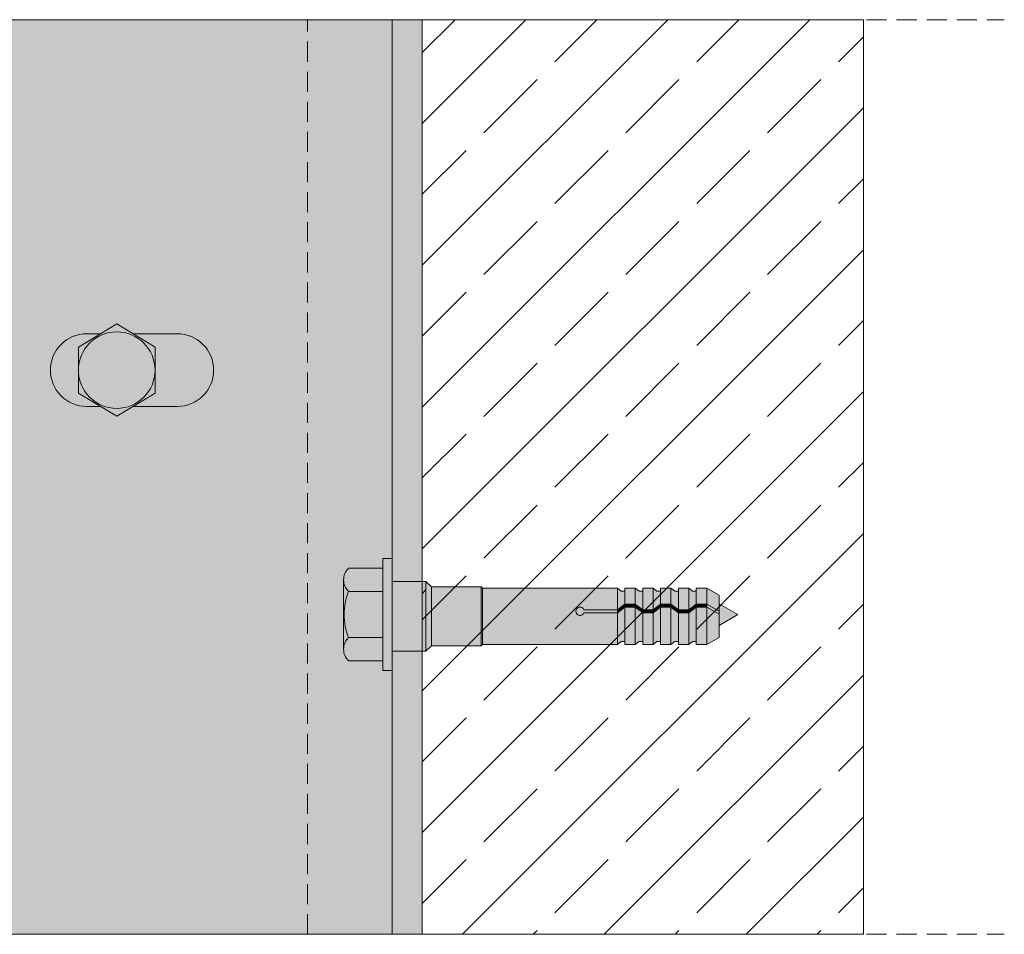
# Model space of a CAD drawing. Extents: x -106507 to -42801, y 48734 to 74234.
# Tile 63 of 69: x -46813 to -45832, y 68603 to 69515. Entities that reach past the tile are written whole.
import ezdxf

# ---------------------------------------------------------------- set-up
doc = ezdxf.new("R2010")
doc.units = 0
doc.header["$MEASUREMENT"] = 0
doc.linetypes.add('Hidden Line', pattern=[30, 20, -10])
for name, color, linetype, lineweight, true_color in [('2D - Ogólne_Pen_No__2', 7, 'Continuous', 15, 0x7f7f7f), ('2D - Ogólne_Pen_No__82', 7, 'Continuous', 20, 0xaaaaaa), ('2D Drafting - General_Pen_No__141', 7, 'Continuous', 0, 0xe8e8e8), ('2D Drafting - General_Pen_No__2', 7, 'Continuous', 15, 0x7f7f7f), ('2D Drafting - General_Pen_No__81', 7, 'Continuous', 20, 0x6a6a6a)]:
    doc.layers.add(name, color=color, linetype=linetype, lineweight=lineweight, true_color=true_color)
doc.layers.add('2D Drafting - General_Pen_No__121', color=255, linetype='Continuous', lineweight=0)

msp = doc.modelspace()

# ---------------------------------------------------------------- hatches: boundary and pattern name
at = {"layer": '2D Drafting - General_Pen_No__121', "linetype": 'Continuous'}
for points in [[(-46442.21, 68922.25), (-46442.21, 68866.34), (-46451.53, 68866.34), (-46451.53, 68922.25), (-46451.53, 68978.17), (-46442.21, 68978.17)], [(-46442.21, 68922.25), (-46442.21, 68866.34), (-46451.53, 68866.34), (-46451.53, 68922.25), (-46451.53, 68978.17), (-46442.21, 68978.17)], [(-46451.53, 68945.17), (-46485.7, 68945.17, -0.41956), (-46485.7, 68968.47), (-46451.53, 68968.47)], [(-46451.53, 68945.17), (-46485.7, 68945.17, -0.41956), (-46485.7, 68968.47), (-46451.53, 68968.47)], [(-46489.97, 68922.25, 0.092424), (-46485.7, 68899.34, 0.201281), (-46490.59, 68887.69), (-46490.59, 68956.82, 0.201281), (-46485.7, 68945.17, 0.092424)], [(-46489.97, 68922.25, 0.092424), (-46485.7, 68899.34, 0.201281), (-46490.59, 68887.69), (-46490.59, 68956.82, 0.201281), (-46485.7, 68945.17, 0.092424)], [(-46412.21, 68885.58), (-46442.21, 68885.58), (-46442.21, 68922.25), (-46442.21, 68955.25), (-46412.21, 68955.25), (-46412.21, 68918.38)], [(-46442.21, 68885.58), (-46442.21, 68922.25), (-46442.21, 68955.25), (-46412.21, 68955.25), (-46412.21, 68919.33), (-46412.21, 68885.58)], [(-46412.21, 68885.58), (-46442.21, 68885.58), (-46442.21, 68922.25), (-46442.21, 68955.25), (-46412.21, 68955.25), (-46412.21, 68918.38)], [(-46442.21, 68885.58), (-46442.21, 68922.25), (-46442.21, 68955.25), (-46412.21, 68955.25), (-46412.21, 68919.33), (-46412.21, 68885.58)], [(-46412.21, 68885.67), (-46412.21, 68918.38), (-46412.21, 68955.25), (-46408.69, 68955.25), (-46408.69, 68885.67)], [(-46408.69, 68885.67), (-46408.69, 68955.25), (-46408.52, 68955.25), (-46403.11, 68949.84), (-46403.11, 68891.09), (-46408.52, 68885.67)], [(-46408.69, 68885.67), (-46408.69, 68955.25), (-46408.52, 68955.25), (-46403.11, 68949.84), (-46403.11, 68891.09), (-46408.52, 68885.67)], [(-46403.11, 68890.99), (-46403.11, 68949.84), (-46353.36, 68949.84), (-46353.36, 68890.99)], [(-46403.11, 68890.99), (-46403.11, 68949.84), (-46353.36, 68949.84), (-46353.36, 68890.99)], [(-46353.36, 68890.99), (-46353.36, 68949.84), (-46352.12, 68948.59), (-46352.12, 68892.24)], [(-46353.36, 68890.99), (-46353.36, 68949.84), (-46352.12, 68948.59), (-46352.12, 68892.24)], [(-46451.53, 68899.34), (-46485.7, 68899.34, -0.092424), (-46489.97, 68922.25, -0.092424), (-46485.7, 68945.17), (-46451.53, 68945.17), (-46451.53, 68922.25)], [(-46451.53, 68899.34), (-46485.7, 68899.34, -0.092424), (-46489.97, 68922.25, -0.092424), (-46485.7, 68945.17), (-46451.53, 68945.17), (-46451.53, 68922.25)], [(-46412.21, 68885.67), (-46412.21, 68918.38), (-46412.21, 68942.73), (-46408.69, 68947.1), (-46408.69, 68885.67)], [(-46352.12, 68892.24), (-46352.12, 68948.59), (-46217.7, 68948.59), (-46217.7, 68926.93), (-46251.01, 68926.93, 5.475043), (-46251.01, 68923.97), (-46217.7, 68923.97), (-46217.7, 68892.24)], [(-46352.12, 68892.24), (-46352.12, 68948.59), (-46217.7, 68948.59), (-46217.7, 68926.93), (-46251.01, 68926.93, 5.475043), (-46251.01, 68923.97), (-46217.7, 68923.97), (-46217.7, 68892.24)], [(-46210.26, 68945.63), (-46210.26, 68932.68), (-46217.7, 68926.93), (-46217.7, 68948.59), (-46213.96, 68945.63)], [(-46210.26, 68945.63), (-46210.26, 68932.68), (-46217.7, 68926.93), (-46217.7, 68948.59), (-46213.96, 68945.63)], [(-46199.9, 68948.59), (-46199.9, 68932.68), (-46210.26, 68932.68), (-46210.26, 68948.59)], [(-46199.9, 68948.59), (-46199.9, 68932.68), (-46210.26, 68932.68), (-46210.26, 68948.59)], [(-46192.46, 68945.63), (-46192.46, 68926.93), (-46199.9, 68932.68), (-46199.9, 68948.59), (-46196.16, 68945.63)], [(-46192.46, 68945.63), (-46192.46, 68926.93), (-46199.9, 68932.68), (-46199.9, 68948.59), (-46196.16, 68945.63)], [(-46182.11, 68948.59), (-46182.11, 68926.93), (-46192.46, 68926.93), (-46192.46, 68948.59)], [(-46182.11, 68948.59), (-46182.11, 68926.93), (-46192.46, 68926.93), (-46192.46, 68948.59)], [(-46182.11, 68926.93), (-46182.11, 68948.59), (-46178.36, 68945.63), (-46174.66, 68945.63), (-46174.66, 68932.68)], [(-46182.11, 68926.93), (-46182.11, 68948.59), (-46178.36, 68945.63), (-46174.66, 68945.63), (-46174.66, 68932.68)], [(-46164.31, 68948.59), (-46164.31, 68932.68), (-46174.66, 68932.68), (-46174.66, 68948.59)], [(-46164.31, 68948.59), (-46164.31, 68932.68), (-46174.66, 68932.68), (-46174.66, 68948.59)], [(-46156.87, 68945.63), (-46156.87, 68926.93), (-46164.31, 68932.68), (-46164.31, 68948.59), (-46160.57, 68945.63)], [(-46156.87, 68945.63), (-46156.87, 68926.93), (-46164.31, 68932.68), (-46164.31, 68948.59), (-46160.57, 68945.63)], [(-46146.51, 68948.59), (-46146.51, 68926.93), (-46156.87, 68926.93), (-46156.87, 68948.59)], [(-46146.51, 68948.59), (-46146.51, 68926.93), (-46156.87, 68926.93), (-46156.87, 68948.59)], [(-46139.07, 68945.63), (-46139.07, 68932.68), (-46146.51, 68926.93), (-46146.51, 68948.59), (-46142.77, 68945.63)], [(-46139.07, 68945.63), (-46139.07, 68932.68), (-46146.51, 68926.93), (-46146.51, 68948.59), (-46142.77, 68945.63)], [(-46139.07, 68932.68), (-46139.07, 68948.59), (-46128.72, 68948.59), (-46128.72, 68932.68)], [(-46139.07, 68932.68), (-46139.07, 68948.59), (-46128.72, 68948.59), (-46128.72, 68932.68)], [(-46116.33, 68925.53), (-46128.72, 68932.68), (-46128.72, 68948.59), (-46116.33, 68941.44)], [(-46116.33, 68925.53), (-46128.72, 68932.68), (-46128.72, 68948.59), (-46116.33, 68941.44)], [(-46217.7, 68926.93), (-46210.26, 68932.68), (-46210.26, 68929.72), (-46217.7, 68923.97)], [(-46217.7, 68926.93), (-46210.26, 68932.68), (-46210.26, 68929.72), (-46217.7, 68923.97)], [(-46210.26, 68932.68), (-46199.9, 68932.68), (-46199.9, 68929.72), (-46210.26, 68929.72)], [(-46210.26, 68932.68), (-46199.9, 68932.68), (-46199.9, 68929.72), (-46210.26, 68929.72)], [(-46192.46, 68923.97), (-46199.9, 68929.72), (-46199.9, 68932.68), (-46192.46, 68926.93)], [(-46192.46, 68923.97), (-46199.9, 68929.72), (-46199.9, 68932.68), (-46192.46, 68926.93)], [(-46174.66, 68929.72), (-46182.11, 68923.97), (-46182.11, 68926.93), (-46174.66, 68932.68)], [(-46174.66, 68929.72), (-46182.11, 68923.97), (-46182.11, 68926.93), (-46174.66, 68932.68)], [(-46164.31, 68929.72), (-46174.66, 68929.72), (-46174.66, 68932.68), (-46164.31, 68932.68)], [(-46164.31, 68929.72), (-46174.66, 68929.72), (-46174.66, 68932.68), (-46164.31, 68932.68)], [(-46156.87, 68923.97), (-46164.31, 68929.72), (-46164.31, 68932.68), (-46156.87, 68926.93)], [(-46156.87, 68923.97), (-46164.31, 68929.72), (-46164.31, 68932.68), (-46156.87, 68926.93)], [(-46146.51, 68926.93), (-46139.07, 68932.68), (-46139.07, 68929.72), (-46146.51, 68923.97)], [(-46146.51, 68926.93), (-46139.07, 68932.68), (-46139.07, 68929.72), (-46146.51, 68923.97)], [(-46139.07, 68932.68), (-46128.72, 68932.68), (-46128.72, 68929.72), (-46139.07, 68929.72)], [(-46139.07, 68932.68), (-46128.72, 68932.68), (-46128.72, 68929.72), (-46139.07, 68929.72)], [(-46116.33, 68922.57), (-46128.72, 68929.72), (-46128.72, 68932.68), (-46116.33, 68925.53)], [(-46116.33, 68922.57), (-46128.72, 68929.72), (-46128.72, 68932.68), (-46116.33, 68925.53)], [(-46097.61, 68922.16), (-46116.33, 68911.34), (-46116.33, 68932.97)], [(-46097.61, 68922.16), (-46116.33, 68911.34), (-46116.33, 68932.97)], [(-46217.7, 68923.97), (-46251.01, 68923.97, -5.475043), (-46251.01, 68926.93), (-46217.7, 68926.93)], [(-46217.7, 68923.97), (-46251.01, 68923.97, -5.475043), (-46251.01, 68926.93), (-46217.7, 68926.93)], [(-46210.26, 68895.19), (-46213.96, 68895.19), (-46217.7, 68892.24), (-46217.7, 68923.97), (-46210.26, 68929.72)], [(-46210.26, 68895.19), (-46213.96, 68895.19), (-46217.7, 68892.24), (-46217.7, 68923.97), (-46210.26, 68929.72)], [(-46210.26, 68892.24), (-46210.26, 68929.72), (-46199.9, 68929.72), (-46199.9, 68892.24)], [(-46210.26, 68892.24), (-46210.26, 68929.72), (-46199.9, 68929.72), (-46199.9, 68892.24)], [(-46192.46, 68895.19), (-46196.16, 68895.19), (-46199.9, 68892.24), (-46199.9, 68929.72), (-46192.46, 68923.97)], [(-46192.46, 68895.19), (-46196.16, 68895.19), (-46199.9, 68892.24), (-46199.9, 68929.72), (-46192.46, 68923.97)], [(-46192.46, 68926.93), (-46182.11, 68926.93), (-46182.11, 68923.97), (-46192.46, 68923.97)], [(-46192.46, 68926.93), (-46182.11, 68926.93), (-46182.11, 68923.97), (-46192.46, 68923.97)], [(-46192.46, 68892.24), (-46192.46, 68923.97), (-46182.11, 68923.97), (-46182.11, 68892.24)], [(-46192.46, 68892.24), (-46192.46, 68923.97), (-46182.11, 68923.97), (-46182.11, 68892.24)], [(-46174.66, 68895.19), (-46178.36, 68895.19), (-46182.11, 68892.24), (-46182.11, 68923.97), (-46174.66, 68929.72)], [(-46174.66, 68895.19), (-46178.36, 68895.19), (-46182.11, 68892.24), (-46182.11, 68923.97), (-46174.66, 68929.72)], [(-46164.31, 68892.24), (-46174.66, 68892.24), (-46174.66, 68929.72), (-46164.31, 68929.72)], [(-46164.31, 68892.24), (-46174.66, 68892.24), (-46174.66, 68929.72), (-46164.31, 68929.72)], [(-46156.87, 68895.19), (-46160.57, 68895.19), (-46164.31, 68892.24), (-46164.31, 68929.72), (-46156.87, 68923.97)], [(-46156.87, 68895.19), (-46160.57, 68895.19), (-46164.31, 68892.24), (-46164.31, 68929.72), (-46156.87, 68923.97)], [(-46156.87, 68926.93), (-46146.51, 68926.93), (-46146.51, 68923.97), (-46156.87, 68923.97)], [(-46156.87, 68926.93), (-46146.51, 68926.93), (-46146.51, 68923.97), (-46156.87, 68923.97)], [(-46146.51, 68892.24), (-46156.87, 68892.24), (-46156.87, 68923.97), (-46146.51, 68923.97)], [(-46146.51, 68892.24), (-46156.87, 68892.24), (-46156.87, 68923.97), (-46146.51, 68923.97)], [(-46139.07, 68895.19), (-46142.77, 68895.19), (-46146.51, 68892.24), (-46146.51, 68923.97), (-46139.07, 68929.72)], [(-46139.07, 68895.19), (-46142.77, 68895.19), (-46146.51, 68892.24), (-46146.51, 68923.97), (-46139.07, 68929.72)], [(-46139.07, 68892.24), (-46139.07, 68929.72), (-46128.72, 68929.72), (-46128.72, 68892.24)], [(-46139.07, 68892.24), (-46139.07, 68929.72), (-46128.72, 68929.72), (-46128.72, 68892.24)], [(-46116.33, 68899.38), (-46128.72, 68892.24), (-46128.72, 68929.72), (-46116.33, 68922.57)], [(-46116.33, 68899.38), (-46128.72, 68892.24), (-46128.72, 68929.72), (-46116.33, 68922.57)], [(-46451.53, 68876.04), (-46485.7, 68876.04, -0.41956), (-46485.7, 68899.34), (-46451.53, 68899.34)], [(-46451.53, 68876.04), (-46485.7, 68876.04, -0.41956), (-46485.7, 68899.34), (-46451.53, 68899.34)]]:
    msp.add_hatch(color=256, dxfattribs=at).paths.add_polyline_path(points, flags=0)
at = {"layer": '2D Drafting - General_Pen_No__141', "linetype": 'Continuous'}
msp.add_hatch(color=256, dxfattribs=at).paths.add_polyline_path([(-47098.26, 68603.38), (-46412.21, 68603.38), (-46412.21, 69515.29), (-47098.26, 69515.29)], flags=0)
at = {"layer": '2D Drafting - General_Pen_No__81', "linetype": 'Continuous'}
h = msp.add_hatch(dxfattribs=at)
h.set_pattern_fill('Solid___Dashed', color=256, style=0, pattern_type=2)
h.set_pattern_definition([(45, (0, 0), (-70.71068, 70.71068), []), (45, (-35.36, 35.36), (-70.71068, 70.71068), [75, -25])])
h.paths.add_polyline_path([(-46412.21, 69515.29), (-46412.21, 68603.38), (-45972.46, 68603.38), (-45972.46, 69180.09), (-45972.46, 69515.29)], flags=0)

# ---------------------------------------------------------------- linework, layer by layer
at = {"layer": '2D - Ogólne_Pen_No__2', "linetype": 'Continuous'}
for p, q in [((-46408.52, 68955.25), (-46412.21, 68955.25)), ((-46408.52, 68955.25), (-46412.21, 68955.25)), ((-46403.11, 68949.84), (-46408.52, 68955.25)), ((-46403.11, 68949.84), (-46408.52, 68955.25)), ((-46353.36, 68949.84), (-46403.11, 68949.84)), ((-46403.11, 68949.84), (-46403.11, 68890.99)), ((-46353.36, 68949.84), (-46403.11, 68949.84)), ((-46403.11, 68949.84), (-46403.11, 68890.99)), ((-46352.12, 68948.59), (-46353.36, 68949.84)), ((-46353.36, 68949.84), (-46353.36, 68890.99)), ((-46352.12, 68948.59), (-46353.36, 68949.84)), ((-46353.36, 68949.84), (-46353.36, 68890.99)), ((-46217.7, 68948.59), (-46352.12, 68948.59)), ((-46352.12, 68892.24), (-46352.12, 68948.59)), ((-46217.7, 68948.59), (-46352.12, 68948.59)), ((-46352.12, 68892.24), (-46352.12, 68948.59)), ((-46213.96, 68945.63), (-46217.7, 68948.59)), ((-46217.7, 68948.59), (-46217.7, 68892.24)), ((-46213.96, 68945.63), (-46217.7, 68948.59)), ((-46217.7, 68948.59), (-46217.7, 68892.24)), ((-46210.26, 68945.63), (-46213.96, 68945.63)), ((-46210.26, 68945.63), (-46213.96, 68945.63)), ((-46210.26, 68948.59), (-46210.26, 68945.63)), ((-46199.9, 68948.59), (-46210.26, 68948.59)), ((-46210.26, 68948.59), (-46210.26, 68892.24)), ((-46210.26, 68948.59), (-46210.26, 68945.63)), ((-46199.9, 68948.59), (-46210.26, 68948.59)), ((-46210.26, 68948.59), (-46210.26, 68892.24)), ((-46196.16, 68945.63), (-46199.9, 68948.59)), ((-46199.9, 68948.59), (-46199.9, 68892.24)), ((-46196.16, 68945.63), (-46199.9, 68948.59)), ((-46199.9, 68948.59), (-46199.9, 68892.24)), ((-46192.46, 68945.63), (-46196.16, 68945.63)), ((-46192.46, 68945.63), (-46196.16, 68945.63)), ((-46192.46, 68948.59), (-46192.46, 68945.63)), ((-46182.11, 68948.59), (-46192.46, 68948.59)), ((-46192.46, 68948.59), (-46192.46, 68892.24)), ((-46192.46, 68948.59), (-46192.46, 68945.63)), ((-46182.11, 68948.59), (-46192.46, 68948.59)), ((-46192.46, 68948.59), (-46192.46, 68892.24)), ((-46178.36, 68945.63), (-46182.11, 68948.59)), ((-46182.11, 68948.59), (-46182.11, 68892.24)), ((-46178.36, 68945.63), (-46182.11, 68948.59)), ((-46182.11, 68948.59), (-46182.11, 68892.24)), ((-46174.66, 68945.63), (-46178.36, 68945.63)), ((-46174.66, 68945.63), (-46178.36, 68945.63)), ((-46174.66, 68948.59), (-46174.66, 68945.63)), ((-46164.31, 68948.59), (-46174.66, 68948.59)), ((-46174.66, 68948.59), (-46174.66, 68892.24)), ((-46174.66, 68948.59), (-46174.66, 68945.63)), ((-46164.31, 68948.59), (-46174.66, 68948.59)), ((-46174.66, 68948.59), (-46174.66, 68892.24)), ((-46160.57, 68945.63), (-46164.31, 68948.59)), ((-46164.31, 68948.59), (-46164.31, 68892.24)), ((-46160.57, 68945.63), (-46164.31, 68948.59)), ((-46164.31, 68948.59), (-46164.31, 68892.24)), ((-46156.87, 68945.63), (-46160.57, 68945.63)), ((-46156.87, 68945.63), (-46160.57, 68945.63)), ((-46156.87, 68948.59), (-46156.87, 68945.63)), ((-46146.51, 68948.59), (-46156.87, 68948.59)), ((-46156.87, 68948.59), (-46156.87, 68892.24)), ((-46156.87, 68948.59), (-46156.87, 68945.63)), ((-46146.51, 68948.59), (-46156.87, 68948.59)), ((-46156.87, 68948.59), (-46156.87, 68892.24)), ((-46142.77, 68945.63), (-46146.51, 68948.59)), ((-46146.51, 68948.59), (-46146.51, 68892.24)), ((-46142.77, 68945.63), (-46146.51, 68948.59)), ((-46146.51, 68948.59), (-46146.51, 68892.24)), ((-46139.07, 68945.63), (-46142.77, 68945.63)), ((-46139.07, 68945.63), (-46142.77, 68945.63)), ((-46139.07, 68948.59), (-46139.07, 68892.24)), ((-46128.72, 68948.59), (-46139.07, 68948.59)), ((-46139.07, 68948.59), (-46139.07, 68892.24)), ((-46128.72, 68948.59), (-46139.07, 68948.59)), ((-46116.33, 68941.44), (-46128.72, 68948.59)), ((-46128.72, 68948.59), (-46128.72, 68892.24)), ((-46116.33, 68941.44), (-46128.72, 68948.59)), ((-46128.72, 68948.59), (-46128.72, 68892.24)), ((-46116.33, 68941.44), (-46116.33, 68899.38)), ((-46116.33, 68941.44), (-46116.33, 68899.38)), ((-46210.26, 68932.68), (-46217.7, 68926.93)), ((-46210.26, 68932.68), (-46217.7, 68926.93)), ((-46199.9, 68932.68), (-46210.26, 68932.68)), ((-46199.9, 68932.68), (-46210.26, 68932.68)), ((-46192.46, 68926.93), (-46199.9, 68932.68)), ((-46192.46, 68926.93), (-46199.9, 68932.68)), ((-46174.66, 68932.68), (-46182.11, 68926.93)), ((-46174.66, 68932.68), (-46182.11, 68926.93)), ((-46164.31, 68932.68), (-46174.66, 68932.68)), ((-46164.31, 68932.68), (-46174.66, 68932.68)), ((-46156.87, 68926.93), (-46164.31, 68932.68)), ((-46156.87, 68926.93), (-46164.31, 68932.68)), ((-46139.07, 68932.68), (-46146.51, 68926.93)), ((-46139.07, 68932.68), (-46146.51, 68926.93)), ((-46128.72, 68932.68), (-46139.07, 68932.68)), ((-46128.72, 68932.68), (-46139.07, 68932.68)), ((-46116.33, 68925.53), (-46128.72, 68932.68)), ((-46116.33, 68925.53), (-46128.72, 68932.68)), ((-46116.33, 68932.97), (-46097.61, 68922.16)), ((-46116.33, 68932.97), (-46097.61, 68922.16)), ((-46217.7, 68926.93), (-46251.01, 68926.93)), ((-46217.7, 68926.93), (-46251.01, 68926.93)), ((-46217.7, 68923.97), (-46251.01, 68923.97)), ((-46217.7, 68923.97), (-46251.01, 68923.97)), ((-46210.26, 68929.72), (-46217.7, 68923.97)), ((-46210.26, 68929.72), (-46217.7, 68923.97)), ((-46199.9, 68929.72), (-46210.26, 68929.72)), ((-46199.9, 68929.72), (-46210.26, 68929.72)), ((-46192.46, 68923.97), (-46199.9, 68929.72)), ((-46192.46, 68923.97), (-46199.9, 68929.72)), ((-46182.11, 68926.93), (-46192.46, 68926.93)), ((-46182.11, 68926.93), (-46192.46, 68926.93)), ((-46182.11, 68923.97), (-46192.46, 68923.97)), ((-46182.11, 68923.97), (-46192.46, 68923.97)), ((-46174.66, 68929.72), (-46182.11, 68923.97)), ((-46174.66, 68929.72), (-46182.11, 68923.97)), ((-46164.31, 68929.72), (-46174.66, 68929.72)), ((-46164.31, 68929.72), (-46174.66, 68929.72)), ((-46156.87, 68923.97), (-46164.31, 68929.72)), ((-46156.87, 68923.97), (-46164.31, 68929.72)), ((-46146.51, 68926.93), (-46156.87, 68926.93)), ((-46146.51, 68926.93), (-46156.87, 68926.93)), ((-46146.51, 68923.97), (-46156.87, 68923.97)), ((-46146.51, 68923.97), (-46156.87, 68923.97)), ((-46139.07, 68929.72), (-46146.51, 68923.97)), ((-46139.07, 68929.72), (-46146.51, 68923.97)), ((-46128.72, 68929.72), (-46139.07, 68929.72)), ((-46128.72, 68929.72), (-46139.07, 68929.72)), ((-46116.33, 68922.57), (-46128.72, 68929.72)), ((-46116.33, 68922.57), (-46128.72, 68929.72)), ((-46116.33, 68911.34), (-46097.61, 68922.16)), ((-46116.33, 68911.34), (-46097.61, 68922.16)), ((-46412.21, 68885.67), (-46412.21, 68919.43)), ((-46412.21, 68885.67), (-46412.21, 68919.43)), ((-46403.11, 68891.09), (-46408.52, 68885.67)), ((-46403.11, 68891.09), (-46408.52, 68885.67)), ((-46403.11, 68890.99), (-46408.52, 68885.58)), ((-46403.11, 68890.99), (-46408.52, 68885.58)), ((-46353.36, 68890.99), (-46403.11, 68890.99)), ((-46353.36, 68890.99), (-46403.11, 68890.99)), ((-46352.12, 68892.24), (-46353.36, 68890.99)), ((-46352.12, 68892.24), (-46353.36, 68890.99)), ((-46217.7, 68892.24), (-46352.12, 68892.24)), ((-46217.7, 68892.24), (-46352.12, 68892.24)), ((-46213.96, 68895.19), (-46217.7, 68892.24)), ((-46213.96, 68895.19), (-46217.7, 68892.24)), ((-46210.26, 68895.19), (-46213.96, 68895.19)), ((-46210.26, 68895.19), (-46213.96, 68895.19)), ((-46210.26, 68892.24), (-46210.26, 68895.19)), ((-46210.26, 68892.24), (-46210.26, 68895.19)), ((-46199.9, 68892.24), (-46210.26, 68892.24)), ((-46199.9, 68892.24), (-46210.26, 68892.24)), ((-46196.16, 68895.19), (-46199.9, 68892.24)), ((-46196.16, 68895.19), (-46199.9, 68892.24)), ((-46192.46, 68895.19), (-46196.16, 68895.19)), ((-46192.46, 68895.19), (-46196.16, 68895.19)), ((-46192.46, 68892.24), (-46192.46, 68895.19)), ((-46192.46, 68892.24), (-46192.46, 68895.19)), ((-46182.11, 68892.24), (-46192.46, 68892.24)), ((-46182.11, 68892.24), (-46192.46, 68892.24)), ((-46178.36, 68895.19), (-46182.11, 68892.24)), ((-46178.36, 68895.19), (-46182.11, 68892.24)), ((-46174.66, 68895.19), (-46178.36, 68895.19)), ((-46174.66, 68895.19), (-46178.36, 68895.19)), ((-46174.66, 68892.24), (-46174.66, 68895.19)), ((-46174.66, 68892.24), (-46174.66, 68895.19)), ((-46164.31, 68892.24), (-46174.66, 68892.24)), ((-46164.31, 68892.24), (-46174.66, 68892.24)), ((-46160.57, 68895.19), (-46164.31, 68892.24)), ((-46160.57, 68895.19), (-46164.31, 68892.24)), ((-46156.87, 68895.19), (-46160.57, 68895.19)), ((-46156.87, 68895.19), (-46160.57, 68895.19)), ((-46156.87, 68892.24), (-46156.87, 68895.19)), ((-46156.87, 68892.24), (-46156.87, 68895.19)), ((-46146.51, 68892.24), (-46156.87, 68892.24)), ((-46146.51, 68892.24), (-46156.87, 68892.24)), ((-46142.77, 68895.19), (-46146.51, 68892.24)), ((-46142.77, 68895.19), (-46146.51, 68892.24)), ((-46139.07, 68895.19), (-46142.77, 68895.19)), ((-46139.07, 68895.19), (-46142.77, 68895.19)), ((-46128.72, 68892.24), (-46139.07, 68892.24)), ((-46128.72, 68892.24), (-46139.07, 68892.24)), ((-46116.33, 68899.38), (-46128.72, 68892.24)), ((-46116.33, 68899.38), (-46128.72, 68892.24)), ((-46408.52, 68885.67), (-46412.21, 68885.67)), ((-46408.52, 68885.67), (-46412.21, 68885.67)), ((-46408.52, 68885.58), (-46412.21, 68885.58)), ((-46408.52, 68885.58), (-46412.21, 68885.58))]:
    msp.add_line(p, q, dxfattribs=at)
at = {"layer": '2D - Ogólne_Pen_No__82', "linetype": 'Continuous'}
msp.add_arc((-46254.92, 68925.45), 4.18, 20.70161, 339.29839, dxfattribs=at)
msp.add_arc((-46254.92, 68925.45), 4.18, 20.70161, 339.29839, dxfattribs=at)
at = {"layer": '2D Drafting - General_Pen_No__2', "linetype": 'Hidden Line'}
for p, q in [((-47589.41, 69515.29), (-45832.07, 69515.29)), ((-46526.48, 68603.38), (-46526.48, 69515.29)), ((-47589.41, 68603.38), (-45832.07, 68603.38))]:
    msp.add_line(p, q, dxfattribs=at)
at = {"layer": '2D Drafting - General_Pen_No__2', "linetype": 'Continuous'}
for p, q in [((-46795.24, 69515.29), (-46612.21, 69515.29)), ((-46442.21, 68603.38), (-46442.21, 69515.29)), ((-46412.21, 68603.38), (-46412.21, 69515.29)), ((-45972.46, 68603.38), (-45972.46, 69515.29)), ((-46754.86, 69188.9), (-46716.69, 69211.9)), ((-46678.53, 69188.9), (-46716.69, 69211.9)), ((-46732.8, 69202.2), (-46746.55, 69202.2)), ((-46656.38, 69202.2), (-46700.58, 69202.2)), ((-46754.86, 69188.9), (-46754.86, 69142.9)), ((-46678.53, 69188.9), (-46678.53, 69142.9)), ((-46754.86, 69142.9), (-46716.69, 69119.9)), ((-46678.53, 69142.9), (-46716.69, 69119.9)), ((-46746.55, 69129.61), (-46732.8, 69129.61)), ((-46700.58, 69129.61), (-46656.38, 69129.61)), ((-46451.53, 68922.25), (-46451.53, 68978.17)), ((-46451.53, 68978.17), (-46442.21, 68978.17)), ((-46451.53, 68922.25), (-46451.53, 68978.17)), ((-46451.53, 68978.17), (-46442.21, 68978.17)), ((-46442.21, 68978.17), (-46442.21, 68922.25)), ((-46442.21, 68978.17), (-46442.21, 68922.25)), ((-46485.7, 68968.47), (-46451.53, 68968.47)), ((-46485.7, 68968.47), (-46451.53, 68968.47)), ((-46490.59, 68887.69), (-46490.59, 68956.82)), ((-46490.59, 68887.69), (-46490.59, 68956.82)), ((-46442.21, 68955.25), (-46412.21, 68955.25)), ((-46442.21, 68955.25), (-46412.21, 68955.25)), ((-46485.7, 68945.17), (-46451.53, 68945.17)), ((-46485.7, 68945.17), (-46451.53, 68945.17)), ((-46451.53, 68922.25), (-46451.53, 68866.34)), ((-46451.53, 68922.25), (-46451.53, 68866.34)), ((-46442.21, 68866.34), (-46442.21, 68922.25)), ((-46442.21, 68866.34), (-46442.21, 68922.25)), ((-46485.7, 68899.34), (-46451.53, 68899.34)), ((-46485.7, 68899.34), (-46451.53, 68899.34)), ((-46442.21, 68885.58), (-46412.21, 68885.58)), ((-46442.21, 68885.58), (-46412.21, 68885.58)), ((-46485.7, 68876.04), (-46451.53, 68876.04)), ((-46485.7, 68876.04), (-46451.53, 68876.04)), ((-46451.53, 68866.34), (-46442.21, 68866.34)), ((-46451.53, 68866.34), (-46442.21, 68866.34))]:
    msp.add_line(p, q, dxfattribs=at)
at = {"layer": '2D Drafting - General_Pen_No__2', "linetype": 'Continuous', "flags": 128}
for points in [[(-47098.26, 68603.38), (-46412.21, 68603.38), (-46412.21, 69515.29), (-47098.26, 69515.29)], [(-46412.21, 69515.29), (-46412.21, 68603.38), (-45972.46, 68603.38), (-45972.46, 69180.09), (-45972.46, 69515.29)], [(-46442.21, 68922.25), (-46442.21, 68866.34), (-46451.53, 68866.34), (-46451.53, 68922.25), (-46451.53, 68978.17), (-46442.21, 68978.17)], [(-46442.21, 68922.25), (-46442.21, 68866.34), (-46451.53, 68866.34), (-46451.53, 68922.25), (-46451.53, 68978.17), (-46442.21, 68978.17)], [(-46412.21, 68885.58), (-46442.21, 68885.58), (-46442.21, 68922.25), (-46442.21, 68955.25), (-46412.21, 68955.25), (-46412.21, 68918.38)], [(-46442.21, 68885.58), (-46442.21, 68922.25), (-46442.21, 68955.25), (-46412.21, 68955.25), (-46412.21, 68919.33), (-46412.21, 68885.58)], [(-46412.21, 68885.58), (-46442.21, 68885.58), (-46442.21, 68922.25), (-46442.21, 68955.25), (-46412.21, 68955.25), (-46412.21, 68918.38)], [(-46442.21, 68885.58), (-46442.21, 68922.25), (-46442.21, 68955.25), (-46412.21, 68955.25), (-46412.21, 68919.33), (-46412.21, 68885.58)], [(-46412.21, 68885.67), (-46412.21, 68918.38), (-46412.21, 68955.25), (-46408.69, 68955.25), (-46408.69, 68885.67)], [(-46408.69, 68885.67), (-46408.69, 68955.25), (-46408.52, 68955.25), (-46403.11, 68949.84), (-46403.11, 68891.09), (-46408.52, 68885.67)], [(-46408.69, 68885.67), (-46408.69, 68955.25), (-46408.52, 68955.25), (-46403.11, 68949.84), (-46403.11, 68891.09), (-46408.52, 68885.67)], [(-46403.11, 68890.99), (-46403.11, 68949.84), (-46353.36, 68949.84), (-46353.36, 68890.99)], [(-46403.11, 68890.99), (-46403.11, 68949.84), (-46353.36, 68949.84), (-46353.36, 68890.99)], [(-46353.36, 68890.99), (-46353.36, 68949.84), (-46352.12, 68948.59), (-46352.12, 68892.24)], [(-46353.36, 68890.99), (-46353.36, 68949.84), (-46352.12, 68948.59), (-46352.12, 68892.24)], [(-46412.21, 68885.67), (-46412.21, 68918.38), (-46412.21, 68942.73), (-46408.69, 68947.1), (-46408.69, 68885.67)], [(-46210.26, 68945.63), (-46210.26, 68932.68), (-46217.7, 68926.93), (-46217.7, 68948.59), (-46213.96, 68945.63)], [(-46210.26, 68945.63), (-46210.26, 68932.68), (-46217.7, 68926.93), (-46217.7, 68948.59), (-46213.96, 68945.63)], [(-46199.9, 68948.59), (-46199.9, 68932.68), (-46210.26, 68932.68), (-46210.26, 68948.59)], [(-46199.9, 68948.59), (-46199.9, 68932.68), (-46210.26, 68932.68), (-46210.26, 68948.59)], [(-46192.46, 68945.63), (-46192.46, 68926.93), (-46199.9, 68932.68), (-46199.9, 68948.59), (-46196.16, 68945.63)], [(-46192.46, 68945.63), (-46192.46, 68926.93), (-46199.9, 68932.68), (-46199.9, 68948.59), (-46196.16, 68945.63)], [(-46182.11, 68948.59), (-46182.11, 68926.93), (-46192.46, 68926.93), (-46192.46, 68948.59)], [(-46182.11, 68948.59), (-46182.11, 68926.93), (-46192.46, 68926.93), (-46192.46, 68948.59)], [(-46182.11, 68926.93), (-46182.11, 68948.59), (-46178.36, 68945.63), (-46174.66, 68945.63), (-46174.66, 68932.68)], [(-46182.11, 68926.93), (-46182.11, 68948.59), (-46178.36, 68945.63), (-46174.66, 68945.63), (-46174.66, 68932.68)], [(-46164.31, 68948.59), (-46164.31, 68932.68), (-46174.66, 68932.68), (-46174.66, 68948.59)], [(-46164.31, 68948.59), (-46164.31, 68932.68), (-46174.66, 68932.68), (-46174.66, 68948.59)], [(-46156.87, 68945.63), (-46156.87, 68926.93), (-46164.31, 68932.68), (-46164.31, 68948.59), (-46160.57, 68945.63)], [(-46156.87, 68945.63), (-46156.87, 68926.93), (-46164.31, 68932.68), (-46164.31, 68948.59), (-46160.57, 68945.63)], [(-46146.51, 68948.59), (-46146.51, 68926.93), (-46156.87, 68926.93), (-46156.87, 68948.59)], [(-46146.51, 68948.59), (-46146.51, 68926.93), (-46156.87, 68926.93), (-46156.87, 68948.59)], [(-46139.07, 68945.63), (-46139.07, 68932.68), (-46146.51, 68926.93), (-46146.51, 68948.59), (-46142.77, 68945.63)], [(-46139.07, 68945.63), (-46139.07, 68932.68), (-46146.51, 68926.93), (-46146.51, 68948.59), (-46142.77, 68945.63)], [(-46139.07, 68932.68), (-46139.07, 68948.59), (-46128.72, 68948.59), (-46128.72, 68932.68)], [(-46139.07, 68932.68), (-46139.07, 68948.59), (-46128.72, 68948.59), (-46128.72, 68932.68)], [(-46116.33, 68925.53), (-46128.72, 68932.68), (-46128.72, 68948.59), (-46116.33, 68941.44)], [(-46116.33, 68925.53), (-46128.72, 68932.68), (-46128.72, 68948.59), (-46116.33, 68941.44)], [(-46217.7, 68926.93), (-46210.26, 68932.68), (-46210.26, 68929.72), (-46217.7, 68923.97)], [(-46217.7, 68926.93), (-46210.26, 68932.68), (-46210.26, 68929.72), (-46217.7, 68923.97)], [(-46210.26, 68932.68), (-46199.9, 68932.68), (-46199.9, 68929.72), (-46210.26, 68929.72)], [(-46210.26, 68932.68), (-46199.9, 68932.68), (-46199.9, 68929.72), (-46210.26, 68929.72)], [(-46192.46, 68923.97), (-46199.9, 68929.72), (-46199.9, 68932.68), (-46192.46, 68926.93)], [(-46192.46, 68923.97), (-46199.9, 68929.72), (-46199.9, 68932.68), (-46192.46, 68926.93)], [(-46174.66, 68929.72), (-46182.11, 68923.97), (-46182.11, 68926.93), (-46174.66, 68932.68)], [(-46174.66, 68929.72), (-46182.11, 68923.97), (-46182.11, 68926.93), (-46174.66, 68932.68)], [(-46164.31, 68929.72), (-46174.66, 68929.72), (-46174.66, 68932.68), (-46164.31, 68932.68)], [(-46164.31, 68929.72), (-46174.66, 68929.72), (-46174.66, 68932.68), (-46164.31, 68932.68)], [(-46156.87, 68923.97), (-46164.31, 68929.72), (-46164.31, 68932.68), (-46156.87, 68926.93)], [(-46156.87, 68923.97), (-46164.31, 68929.72), (-46164.31, 68932.68), (-46156.87, 68926.93)], [(-46146.51, 68926.93), (-46139.07, 68932.68), (-46139.07, 68929.72), (-46146.51, 68923.97)], [(-46146.51, 68926.93), (-46139.07, 68932.68), (-46139.07, 68929.72), (-46146.51, 68923.97)], [(-46139.07, 68932.68), (-46128.72, 68932.68), (-46128.72, 68929.72), (-46139.07, 68929.72)], [(-46139.07, 68932.68), (-46128.72, 68932.68), (-46128.72, 68929.72), (-46139.07, 68929.72)], [(-46116.33, 68922.57), (-46128.72, 68929.72), (-46128.72, 68932.68), (-46116.33, 68925.53)], [(-46116.33, 68922.57), (-46128.72, 68929.72), (-46128.72, 68932.68), (-46116.33, 68925.53)], [(-46097.61, 68922.16), (-46116.33, 68911.34), (-46116.33, 68932.97)], [(-46097.61, 68922.16), (-46116.33, 68911.34), (-46116.33, 68932.97)], [(-46210.26, 68895.19), (-46213.96, 68895.19), (-46217.7, 68892.24), (-46217.7, 68923.97), (-46210.26, 68929.72)], [(-46210.26, 68895.19), (-46213.96, 68895.19), (-46217.7, 68892.24), (-46217.7, 68923.97), (-46210.26, 68929.72)], [(-46210.26, 68892.24), (-46210.26, 68929.72), (-46199.9, 68929.72), (-46199.9, 68892.24)], [(-46210.26, 68892.24), (-46210.26, 68929.72), (-46199.9, 68929.72), (-46199.9, 68892.24)], [(-46192.46, 68895.19), (-46196.16, 68895.19), (-46199.9, 68892.24), (-46199.9, 68929.72), (-46192.46, 68923.97)], [(-46192.46, 68895.19), (-46196.16, 68895.19), (-46199.9, 68892.24), (-46199.9, 68929.72), (-46192.46, 68923.97)], [(-46192.46, 68926.93), (-46182.11, 68926.93), (-46182.11, 68923.97), (-46192.46, 68923.97)], [(-46192.46, 68926.93), (-46182.11, 68926.93), (-46182.11, 68923.97), (-46192.46, 68923.97)], [(-46192.46, 68892.24), (-46192.46, 68923.97), (-46182.11, 68923.97), (-46182.11, 68892.24)], [(-46192.46, 68892.24), (-46192.46, 68923.97), (-46182.11, 68923.97), (-46182.11, 68892.24)], [(-46174.66, 68895.19), (-46178.36, 68895.19), (-46182.11, 68892.24), (-46182.11, 68923.97), (-46174.66, 68929.72)], [(-46174.66, 68895.19), (-46178.36, 68895.19), (-46182.11, 68892.24), (-46182.11, 68923.97), (-46174.66, 68929.72)], [(-46164.31, 68892.24), (-46174.66, 68892.24), (-46174.66, 68929.72), (-46164.31, 68929.72)], [(-46164.31, 68892.24), (-46174.66, 68892.24), (-46174.66, 68929.72), (-46164.31, 68929.72)], [(-46156.87, 68895.19), (-46160.57, 68895.19), (-46164.31, 68892.24), (-46164.31, 68929.72), (-46156.87, 68923.97)], [(-46156.87, 68895.19), (-46160.57, 68895.19), (-46164.31, 68892.24), (-46164.31, 68929.72), (-46156.87, 68923.97)], [(-46156.87, 68926.93), (-46146.51, 68926.93), (-46146.51, 68923.97), (-46156.87, 68923.97)], [(-46156.87, 68926.93), (-46146.51, 68926.93), (-46146.51, 68923.97), (-46156.87, 68923.97)], [(-46146.51, 68892.24), (-46156.87, 68892.24), (-46156.87, 68923.97), (-46146.51, 68923.97)], [(-46146.51, 68892.24), (-46156.87, 68892.24), (-46156.87, 68923.97), (-46146.51, 68923.97)], [(-46139.07, 68895.19), (-46142.77, 68895.19), (-46146.51, 68892.24), (-46146.51, 68923.97), (-46139.07, 68929.72)], [(-46139.07, 68895.19), (-46142.77, 68895.19), (-46146.51, 68892.24), (-46146.51, 68923.97), (-46139.07, 68929.72)], [(-46139.07, 68892.24), (-46139.07, 68929.72), (-46128.72, 68929.72), (-46128.72, 68892.24)], [(-46139.07, 68892.24), (-46139.07, 68929.72), (-46128.72, 68929.72), (-46128.72, 68892.24)], [(-46116.33, 68899.38), (-46128.72, 68892.24), (-46128.72, 68929.72), (-46116.33, 68922.57)], [(-46116.33, 68899.38), (-46128.72, 68892.24), (-46128.72, 68929.72), (-46116.33, 68922.57)]]:
    msp.add_lwpolyline(points, close=True, dxfattribs=at)
for points in [[(-46451.53, 68945.17), (-46485.7, 68945.17, -0.41956), (-46485.7, 68968.47), (-46451.53, 68968.47)], [(-46451.53, 68945.17), (-46485.7, 68945.17, -0.41956), (-46485.7, 68968.47), (-46451.53, 68968.47)], [(-46489.97, 68922.25, 0.092424), (-46485.7, 68899.34, 0.201281), (-46490.59, 68887.69), (-46490.59, 68956.82, 0.201281), (-46485.7, 68945.17, 0.092424)], [(-46489.97, 68922.25, 0.092424), (-46485.7, 68899.34, 0.201281), (-46490.59, 68887.69), (-46490.59, 68956.82, 0.201281), (-46485.7, 68945.17, 0.092424)], [(-46451.53, 68899.34), (-46485.7, 68899.34, -0.092424), (-46489.97, 68922.25, -0.092424), (-46485.7, 68945.17), (-46451.53, 68945.17), (-46451.53, 68922.25)], [(-46451.53, 68899.34), (-46485.7, 68899.34, -0.092424), (-46489.97, 68922.25, -0.092424), (-46485.7, 68945.17), (-46451.53, 68945.17), (-46451.53, 68922.25)], [(-46352.12, 68892.24), (-46352.12, 68948.59), (-46217.7, 68948.59), (-46217.7, 68926.93), (-46251.01, 68926.93, 5.475043), (-46251.01, 68923.97), (-46217.7, 68923.97), (-46217.7, 68892.24)], [(-46352.12, 68892.24), (-46352.12, 68948.59), (-46217.7, 68948.59), (-46217.7, 68926.93), (-46251.01, 68926.93, 5.475043), (-46251.01, 68923.97), (-46217.7, 68923.97), (-46217.7, 68892.24)], [(-46217.7, 68923.97), (-46251.01, 68923.97, -5.475043), (-46251.01, 68926.93), (-46217.7, 68926.93)], [(-46217.7, 68923.97), (-46251.01, 68923.97, -5.475043), (-46251.01, 68926.93), (-46217.7, 68926.93)], [(-46451.53, 68876.04), (-46485.7, 68876.04, -0.41956), (-46485.7, 68899.34), (-46451.53, 68899.34)], [(-46451.53, 68876.04), (-46485.7, 68876.04, -0.41956), (-46485.7, 68899.34), (-46451.53, 68899.34)]]:
    msp.add_lwpolyline(points, format="xyb", close=True, dxfattribs=at)
at = {"layer": '2D Drafting - General_Pen_No__2', "linetype": 'Continuous'}
msp.add_circle((-46716.69, 69165.9), 38.17, dxfattribs=at)
for centre, radius, start, end in [((-46746.55, 69165.9), 36.29, 90, 270), ((-46656.38, 69165.9), 36.29, 270, 90), ((-46474.26, 68956.82), 16.33, 134.47805, 225.52195), ((-46474.26, 68956.82), 16.33, 134.47805, 225.52195), ((-46426.39, 68922.25), 63.58, 158.87798, 180), ((-46426.39, 68922.25), 63.58, 158.87798, 180), ((-46426.39, 68922.25), 63.58, 180, 201.12202), ((-46426.39, 68922.25), 63.58, 180, 201.12202), ((-46474.26, 68887.69), 16.33, 134.47805, 225.52195), ((-46474.26, 68887.69), 16.33, 134.47805, 225.52195)]:
    msp.add_arc(centre, radius, start, end, dxfattribs=at)

doc.saveas('drawing.dxf')
